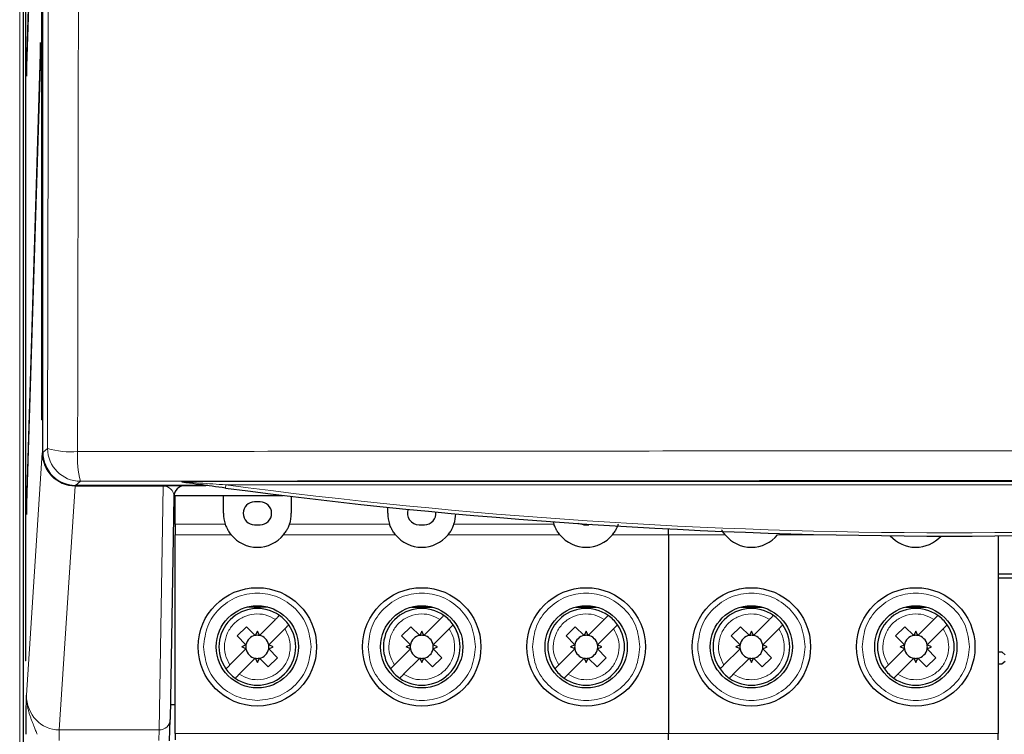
# Paper-space layout 'Blatt3' of a CAD drawing. Header units: millimetres. Extents: x 5 to 418, y 2 to 292.
# Tile 4 of 54: x 58 to 88, y 142 to 164. Entities that reach past the tile are written whole.
import ezdxf

# ---------------------------------------------------------------- set-up
doc = ezdxf.new("R2010")
doc.units = ezdxf.units.MM

psp = doc.layouts.new('Blatt3')

# ---------------------------------------------------------------- linework, layer by layer
at = {"color": 7, "linetype": 'Continuous', "lineweight": 18}
for p, q in [((58.0256, 138.0177), (58.0256, 243.635)), ((58.2319, 143.2537), (58.7124, 150.6322)), ((58.7124, 150.6322), (58.7271, 150.6322)), ((58.7271, 150.6408), (58.8722, 150.7651)), ((59.872, 149.7652), (59.7269, 149.641)), ((62.9703, 149.7591), (109.6369, 149.7591)), ((59.7092, 149.6204), (59.2259, 142.1994)), ((62.3938, 149.6204), (59.7154, 149.6204)), ((59.7592, 149.641), (59.7592, 149.6322)), ((62.2643, 142.1994), (62.3938, 149.6204)), ((62.3938, 149.6204), (62.3938, 149.6322)), ((64.2936, 149.6591), (64.2804, 149.56)), ((108.3136, 149.6591), (64.2936, 149.6591)), ((62.7536, 148.4638), (64.2737, 148.4638)), ((66.2335, 148.4638), (69.2737, 148.4638)), ((71.2335, 148.4638), (74.2737, 148.4638)), ((64.4554, 148.1355), (62.7536, 148.1355)), ((69.4554, 148.1355), (66.0518, 148.1355)), ((74.4554, 148.1355), (71.0518, 148.1355)), ((77.7536, 148.1355), (76.0518, 148.1355)), ((79.4804, 148.1355), (77.7536, 148.1355)), ((82.7944, 148.1355), (81.0768, 148.1355)), ((59.2259, 142.1994), (62.2643, 142.1994)), ((59.2259, 142.1994), (59.2259, 141.8779)), ((62.2643, 142.1994), (62.2531, 141.8779)), ((62.7536, 142.0924), (77.7536, 142.0924)), ((77.7536, 142.0924), (87.7786, 142.0924))]:
    psp.add_line(p, q, dxfattribs=at)
at = {"color": 7, "linetype": 'Continuous', "lineweight": 25}
for p, q in [((58.1429, 138.1379), (58.1429, 243.4599)), ((58.2042, 237.6322), (58.2042, 144.2989)), ((58.2121, 144.2989), (58.2121, 237.6322)), ((58.7271, 150.6408), (58.7271, 237.6296)), ((58.6867, 236.9655), (58.6867, 151.6322)), ((58.6946, 151.6322), (58.6946, 236.9655)), ((58.6632, 176.4451), (58.2317, 162.4655)), ((58.2356, 162.0903), (58.6671, 176.0699)), ((58.6632, 163.1118), (58.2317, 149.1322)), ((58.6671, 162.7365), (58.6632, 163.1118)), ((58.2356, 148.7569), (58.6671, 162.7365)), ((58.2317, 162.4655), (58.2356, 162.0903)), ((58.2467, 162.4503), (58.2317, 162.4655)), ((58.6946, 151.6322), (58.6867, 151.6322)), ((62.9703, 149.75), (62.9703, 149.7591)), ((59.7592, 149.6322), (59.7154, 149.6322)), ((59.7154, 149.6204), (59.7154, 149.6322)), ((59.7269, 149.641), (63.6835, 149.641)), ((62.7218, 149.6322), (59.7592, 149.6322)), ((63.7474, 149.6322), (62.7218, 149.6322)), ((58.2317, 149.1322), (58.2356, 148.7569)), ((58.2467, 149.1169), (58.2317, 149.1322)), ((62.7161, 149.3047), (62.5976, 142.5151)), ((62.7536, 149.335), (64.2203, 149.335)), ((62.7536, 148.4638), (62.7536, 149.335)), ((64.2203, 148.7917), (64.2203, 149.335)), ((64.2203, 149.335), (66.0395, 149.335)), ((65.3369, 149.1417), (65.1703, 149.1417)), ((66.2869, 149.3049), (66.2869, 148.7917)), ((69.2203, 148.7917), (69.2203, 148.9764)), ((62.7536, 148.4638), (62.7536, 148.1355)), ((65.1703, 148.4417), (65.3369, 148.4417)), ((70.1703, 148.4417), (70.3369, 148.4417)), ((75.1703, 148.4417), (75.3369, 148.4417)), ((75.428, 148.4538), (75.3369, 148.4417)), ((77.7536, 148.1355), (77.7536, 148.318)), ((62.7536, 142.0924), (62.7536, 148.1355)), ((77.7536, 148.1355), (77.7536, 142.0924)), ((87.7786, 148.1051), (87.7786, 142.0924)), ((94.8369, 146.935), (87.7786, 146.935)), ((94.8369, 146.8184), (87.7786, 146.8184)), ((65.5688, 145.938), (64.9384, 145.938)), ((69.9384, 145.938), (70.5688, 145.938)), ((74.9384, 145.938), (75.5688, 145.938)), ((79.9634, 145.938), (80.5938, 145.938)), ((84.9634, 145.938), (85.5938, 145.938)), ((65.3162, 145.0738), (65.805, 145.5626)), ((70.3162, 145.0738), (70.805, 145.5626)), ((75.3162, 145.0738), (75.805, 145.5626)), ((80.3412, 145.0738), (80.83, 145.5626)), ((85.3412, 145.0738), (85.83, 145.5626)), ((64.6408, 145.0583), (64.9236, 145.3412)), ((64.9236, 145.3412), (65.191, 145.0738)), ((66.0879, 145.2798), (65.5991, 144.791)), ((69.6408, 145.0583), (69.9236, 145.3412)), ((69.9236, 145.3412), (70.191, 145.0738)), ((71.0879, 145.2798), (70.5991, 144.791)), ((74.6408, 145.0583), (74.9236, 145.3412)), ((74.9236, 145.3412), (75.191, 145.0738)), ((76.0879, 145.2798), (75.5991, 144.791)), ((79.6658, 145.0583), (79.9486, 145.3412)), ((79.9486, 145.3412), (80.216, 145.0738)), ((81.1129, 145.2798), (80.6241, 144.791)), ((84.6658, 145.0583), (84.9486, 145.3412)), ((84.9486, 145.3412), (85.216, 145.0738)), ((86.1129, 145.2798), (85.6241, 144.791)), ((64.9082, 144.791), (64.6408, 145.0583)), ((65.2536, 145.2049), (65.191, 145.0738)), ((65.3162, 145.0738), (65.2536, 145.2049)), ((69.9082, 144.791), (69.6408, 145.0583)), ((70.2536, 145.2049), (70.191, 145.0738)), ((70.3162, 145.0738), (70.2536, 145.2049)), ((74.9082, 144.791), (74.6408, 145.0583)), ((75.2536, 145.2049), (75.191, 145.0738)), ((75.3162, 145.0738), (75.2536, 145.2049)), ((79.9332, 144.791), (79.6658, 145.0583)), ((80.2786, 145.2049), (80.216, 145.0738)), ((80.3412, 145.0738), (80.2786, 145.2049)), ((84.9332, 144.791), (84.6658, 145.0583)), ((85.2786, 145.2049), (85.216, 145.0738)), ((85.3412, 145.0738), (85.2786, 145.2049)), ((64.9082, 144.6658), (64.4194, 144.177)), ((64.9082, 144.791), (64.777, 144.7284)), ((64.9082, 144.6658), (64.777, 144.7284)), ((65.7302, 144.7284), (65.5991, 144.791)), ((65.5991, 144.6658), (65.7302, 144.7284)), ((65.5991, 144.6658), (65.8664, 144.3984)), ((69.9082, 144.6658), (69.4194, 144.177)), ((69.9082, 144.791), (69.777, 144.7284)), ((69.9082, 144.6658), (69.777, 144.7284)), ((70.7302, 144.7284), (70.5991, 144.791)), ((70.5991, 144.6658), (70.7302, 144.7284)), ((70.5991, 144.6658), (70.8664, 144.3984)), ((74.9082, 144.6658), (74.4194, 144.177)), ((74.9082, 144.791), (74.777, 144.7284)), ((74.9082, 144.6658), (74.777, 144.7284)), ((75.7302, 144.7284), (75.5991, 144.791)), ((75.5991, 144.6658), (75.7302, 144.7284)), ((75.5991, 144.6658), (75.8664, 144.3984)), ((79.9332, 144.6658), (79.4444, 144.177)), ((79.9332, 144.791), (79.802, 144.7284)), ((79.9332, 144.6658), (79.802, 144.7284)), ((80.7552, 144.7284), (80.6241, 144.791)), ((80.6241, 144.6658), (80.7552, 144.7284)), ((80.6241, 144.6658), (80.8914, 144.3984)), ((84.9332, 144.6658), (84.4444, 144.177)), ((84.9332, 144.791), (84.802, 144.7284)), ((84.9332, 144.6658), (84.802, 144.7284)), ((85.7552, 144.7284), (85.6241, 144.791)), ((85.6241, 144.6658), (85.7552, 144.7284)), ((85.6241, 144.6658), (85.8914, 144.3984)), ((65.191, 144.3829), (64.7022, 143.8941)), ((65.191, 144.3829), (65.2536, 144.2518)), ((65.2536, 144.2518), (65.3162, 144.3829)), ((65.5836, 144.1155), (65.3162, 144.3829)), ((65.8664, 144.3984), (65.5836, 144.1155)), ((70.191, 144.3829), (69.7022, 143.8941)), ((70.191, 144.3829), (70.2536, 144.2518)), ((70.2536, 144.2518), (70.3162, 144.3829)), ((70.5836, 144.1155), (70.3162, 144.3829)), ((70.8664, 144.3984), (70.5836, 144.1155)), ((75.191, 144.3829), (74.7022, 143.8941)), ((75.191, 144.3829), (75.2536, 144.2518)), ((75.2536, 144.2518), (75.3162, 144.3829)), ((75.5836, 144.1155), (75.3162, 144.3829)), ((75.8664, 144.3984), (75.5836, 144.1155)), ((80.216, 144.3829), (79.7272, 143.8941)), ((80.216, 144.3829), (80.2786, 144.2518)), ((80.2786, 144.2518), (80.3412, 144.3829)), ((80.6086, 144.1155), (80.3412, 144.3829)), ((80.8914, 144.3984), (80.6086, 144.1155)), ((85.216, 144.3829), (84.7272, 143.8941)), ((85.216, 144.3829), (85.2786, 144.2518)), ((85.2786, 144.2518), (85.3412, 144.3829)), ((85.6086, 144.1155), (85.3412, 144.3829)), ((85.8914, 144.3984), (85.6086, 144.1155)), ((87.9101, 144.5635), (87.7786, 144.5635)), ((87.9101, 144.5635), (87.9993, 144.4885)), ((58.2121, 144.2989), (58.2042, 144.2989)), ((87.7786, 144.2065), (87.9101, 144.2065)), ((87.9993, 144.2815), (87.9101, 144.2065)), ((62.7536, 142.9684), (62.6055, 142.9684)), ((62.5863, 141.872), (62.5976, 142.5151)), ((62.7536, 142.0924), (62.7536, 141.8955)), ((77.7536, 141.8955), (77.7536, 142.0924)), ((87.7786, 141.8955), (87.7786, 142.0924))]:
    psp.add_line(p, q, dxfattribs=at)
at = {"color": 7, "linetype": 'Continuous', "lineweight": 25, "flags": 128}
psp.add_lwpolyline([(75.1703, 148.4417), (75.0363, 148.4683), (75.0076, 148.4818)], dxfattribs=at)
at = {"color": 7, "linetype": 'Continuous', "lineweight": 25}
for centre, radius in [((65.2536, 144.7284), 1.8), ((70.2536, 144.7284), 1.8), ((75.2536, 144.7284), 1.8), ((80.2786, 144.7284), 1.8), ((85.2786, 144.7284), 1.8), ((65.2536, 144.7284), 1.25), ((70.2536, 144.7284), 1.25), ((75.2536, 144.7284), 1.25), ((80.2786, 144.7284), 1.25), ((85.2786, 144.7284), 1.25)]:
    psp.add_circle(centre, radius, dxfattribs=at)
at = {"color": 7, "linetype": 'Continuous', "lineweight": 18}
for centre, radius, start, end in [((59.5858, 153.1586), 2.4976, 253.39906, 274.61777), ((59.8724, 150.7655), 1.0002, 180.02228, 269.97454), ((62.5118, 150.4698), 2.7322, 175.81713, 194.94369), ((86.3036, 314.7652), 166.5667, 262.406757, 277.593243), ((62.2704, 142.5267), 0.3273, 268.92484, 357.96937)]:
    psp.add_arc(centre, radius, start, end, dxfattribs=at)
at = {"color": 7, "linetype": 'Continuous', "lineweight": 25}
for centre, radius, start, end in [((59.7469, 149.6214), 0.0377, 163.35477, 181.53419), ((63.0494, 149.2989), 0.3333, 90, 179), ((86.3036, 314.7652), 166.6667, 262.406757, 277.593243), ((65.1703, 148.7917), 0.35, 90, 270), ((65.3369, 148.7917), 0.35, 270, 90), ((70.1703, 148.7917), 0.35, 159.63878, 270), ((70.3369, 148.7917), 0.35, 270, 6.61508), ((65.2536, 148.7917), 1.0333, 180, 198.50322), ((65.2536, 148.7917), 1.0333, 341.49678, 360), ((70.2536, 148.7917), 1.0333, 180, 198.50322), ((70.2536, 148.7917), 1.0333, 341.49678, 359.15365), ((75.2536, 148.7917), 1.0333, 194.39605, 198.50322), ((65.2536, 148.7917), 1.0333, 219.42278, 320.57722), ((70.2536, 148.7917), 1.0333, 219.42278, 320.57722), ((75.2536, 148.7917), 1.0333, 219.42278, 320.57722), ((80.2786, 148.7917), 1.0333, 219.42278, 320.57722), ((85.2786, 148.7917), 1.0333, 221.40567, 317.88665), ((65.2536, 144.7284), 1.1667, 54.87089, 215.12911), ((70.2536, 144.7284), 1.1667, 54.87089, 215.12911), ((75.2536, 144.7284), 1.1667, 54.87089, 215.12911), ((80.2786, 144.7284), 1.1667, 54.87089, 215.12911), ((85.2786, 144.7284), 1.1667, 54.87089, 215.12911), ((65.2536, 144.7284), 1.1667, 35.12911, 54.87089), ((70.2536, 144.7284), 1.1667, 35.12911, 54.87089), ((75.2536, 144.7284), 1.1667, 35.12911, 54.87089), ((80.2786, 144.7284), 1.1667, 35.12911, 54.87089), ((85.2786, 144.7284), 1.1667, 35.12911, 54.87089), ((65.2536, 144.7284), 1.1667, 234.87089, 35.12911), ((70.2536, 144.7284), 1.1667, 234.87089, 35.12911), ((75.2536, 144.7284), 1.1667, 234.87089, 35.12911), ((80.2786, 144.7284), 1.1667, 234.87089, 35.12911), ((85.2786, 144.7284), 1.1667, 234.87089, 35.12911), ((65.2536, 144.7284), 0.3511, 100.27225, 169.72766), ((65.2536, 144.7284), 0.3511, 79.72775, 100.27225), ((65.2536, 144.7284), 0.3511, 10.27225, 79.72775), ((70.2536, 144.7284), 0.3511, 100.27225, 169.72766), ((70.2536, 144.7284), 0.3511, 79.72775, 100.27225), ((70.2536, 144.7284), 0.3511, 10.27225, 79.72775), ((75.2536, 144.7284), 0.3511, 100.27225, 169.72766), ((75.2536, 144.7284), 0.3511, 79.72775, 100.27225), ((75.2536, 144.7284), 0.3511, 10.27225, 79.72775), ((80.2786, 144.7284), 0.3511, 100.27225, 169.72766), ((80.2786, 144.7284), 0.3511, 79.72775, 100.27225), ((80.2786, 144.7284), 0.3511, 10.27225, 79.72775), ((85.2786, 144.7284), 0.3511, 100.27225, 169.72766), ((85.2786, 144.7284), 0.3511, 79.72775, 100.27225), ((85.2786, 144.7284), 0.3511, 10.27225, 79.72775), ((65.2536, 144.7284), 0.3511, 169.72766, 190.27223), ((65.2536, 144.7284), 0.3511, 190.27223, 259.72766), ((65.2536, 144.7284), 0.3511, 280.27225, 349.72775), ((65.2536, 144.7284), 0.3511, 349.72775, 10.27225), ((70.2536, 144.7284), 0.3511, 169.72766, 190.27223), ((70.2536, 144.7284), 0.3511, 190.27223, 259.72766), ((70.2536, 144.7284), 0.3511, 280.27225, 349.72775), ((70.2536, 144.7284), 0.3511, 349.72775, 10.27225), ((75.2536, 144.7284), 0.3511, 169.72766, 190.27223), ((75.2536, 144.7284), 0.3511, 190.27223, 259.72766), ((75.2536, 144.7284), 0.3511, 280.27225, 349.72775), ((75.2536, 144.7284), 0.3511, 349.72775, 10.27225), ((80.2786, 144.7284), 0.3511, 169.72766, 190.27223), ((80.2786, 144.7284), 0.3511, 190.27223, 259.72766), ((80.2786, 144.7284), 0.3511, 280.27225, 349.72775), ((80.2786, 144.7284), 0.3511, 349.72775, 10.27225), ((85.2786, 144.7284), 0.3511, 169.72766, 190.27223), ((85.2786, 144.7284), 0.3511, 190.27223, 259.72766), ((85.2786, 144.7284), 0.3511, 280.27225, 349.72775), ((85.2786, 144.7284), 0.3511, 349.72775, 10.27225), ((65.2536, 144.7284), 0.3511, 259.72766, 280.27225), ((70.2536, 144.7284), 0.3511, 259.72766, 280.27225), ((75.2536, 144.7284), 0.3511, 259.72766, 280.27225), ((80.2786, 144.7284), 0.3511, 259.72766, 280.27225), ((85.2786, 144.7284), 0.3511, 259.72766, 280.27225), ((65.2536, 144.7284), 1.1667, 215.12911, 234.87089), ((70.2536, 144.7284), 1.1667, 215.12911, 234.87089), ((75.2536, 144.7284), 1.1667, 215.12911, 234.87089), ((80.2786, 144.7284), 1.1667, 215.12911, 234.87089), ((85.2786, 144.7284), 1.1667, 215.12911, 234.87089)]:
    psp.add_arc(centre, radius, start, end, dxfattribs=at)
at = {"color": 7, "linetype": 'Continuous', "lineweight": 18}
for centre, major_axis, ratio, start_param, end_param in [((59.7123, 150.6322), (-0.6909, 0.725), 0.9968079, 0.8110477, 2.3771387), ((59.7123, 150.6322), (-0.0685, 1.0096), 0.9880502, 1.5038081, 3.0698991), ((59.8023, 150.9537), (0.991, 0.9569), 0.9369688, 3.9072318, 3.9119371), ((62.3826, 149.2989), (0.3118, 0.1245), 0.9505783, 5.9034926, 7.4574549), ((59.2322, 143.2602), (0.069, 1.0589), 0.9423953, 1.6382213, 3.2043123)]:
    psp.add_ellipse(centre, major_axis=major_axis, ratio=ratio, start_param=start_param, end_param=end_param, dxfattribs=at)
at = {"color": 7, "linetype": 'Continuous', "lineweight": 25}
for centre, major_axis, ratio, start_param, end_param in [((59.7273, 150.6412), (0.7599, 0.6506), 0.99964, 2.4337288, 4.0041694), ((59.7592, 150.6322), (1.0001, 0), 0.9998941, 4.4285988, 4.712389), ((59.8023, 150.6322), (0.7555, 0.7212), 0.9168689, 3.9021193, 3.9068246)]:
    psp.add_ellipse(centre, major_axis=major_axis, ratio=ratio, start_param=start_param, end_param=end_param, dxfattribs=at)
at = {"color": 7, "linetype": 'Continuous', "lineweight": 18}
for points, knots in [([(58.8722, 150.7651), (58.8766, 153.081), (58.8856, 157.7132), (58.8974, 164.669), (58.908, 171.6301), (58.9175, 178.6751), (58.9258, 185.8032), (58.9328, 193.0144), (58.9386, 200.2293), (58.9413, 205.0415), (58.9427, 207.4476)], [0, 0, 0, 0, 0.1228665, 0.2457424, 0.3686469, 0.4915608, 0.6186443, 0.7457384, 0.872864, 1, 1, 1, 1]), ([(59.8581, 207.3686), (59.8581, 207.3686), (59.8556, 202.5599), (59.8488, 192.9445), (59.8318, 177.2609), (59.8109, 163.1673), (59.793, 153.8891), (59.7868, 150.6691)], [0, 0, 0, 0, 0.0000001, 0.2539862, 0.5079724, 0.8292412, 1, 1, 1, 1]), ([(59.7868, 150.6691), (61.9898, 150.6721), (66.3967, 150.6783), (73.023, 150.6843), (79.6596, 150.6881), (86.6644, 150.6894), (93.0229, 150.688), (98.7314, 150.6848), (103.4306, 150.6808), (108.1281, 150.6757), (111.2562, 150.6713), (112.8204, 150.6691)], [0, 0, 0, 0, 0.124856, 0.2497693, 0.3748552, 0.4999988, 0.6455286, 0.7340953, 0.8226824, 0.9113309, 1, 1, 1, 1]), ([(112.7353, 149.7652), (110.5394, 149.7683), (106.1466, 149.7744), (99.5416, 149.7804), (92.9263, 149.7842), (86.3087, 149.7854), (79.6942, 149.7842), (73.0839, 149.7805), (66.4738, 149.7744), (62.0729, 149.7683), (59.872, 149.7652)], [0, 0, 0, 0, 0.1248563, 0.2497699, 0.3748561, 0.5, 0.6248563, 0.7497699, 0.8748561, 1, 1, 1, 1]), ([(62.9703, 149.75), (63.0158, 149.7468), (63.323, 149.7251), (63.7657, 149.6945), (64.1615, 149.668), (64.2936, 149.6591)], [0, 0, 0, 0, 0.1038888, 0.7008766, 1, 1, 1, 1]), ([(58.2319, 143.2537), (58.2319, 143.2525), (58.2318, 143.2266), (58.2327, 143.1761), (58.2368, 143.1098), (58.2459, 143.0173), (58.262, 142.9157), (58.2889, 142.7984), (58.3172, 142.6979), (58.3501, 142.5979), (58.3928, 142.4813), (58.4325, 142.3816), (58.4669, 142.2957), (58.4886, 142.2411), (58.5108, 142.1839), (58.5326, 142.1259), (58.5465, 142.0866), (58.5535, 142.067)], [0, 0, 0, 0, 0.0030351, 0.0635329, 0.124135, 0.1659404, 0.2916428, 0.3762197, 0.4609908, 0.5471303, 0.6333795, 0.7631355, 0.80644, 0.8545673, 0.9027656, 0.9512912, 1, 1, 1, 1])]:
    psp.add_open_spline(points, degree=3, knots=knots, dxfattribs=at)
at = {"color": 7, "linetype": 'Continuous', "lineweight": 25}
for points, knots in [([(62.9703, 149.74), (62.9703, 149.741), (62.9703, 149.7424), (62.9703, 149.7486), (62.9703, 149.75)], [0, 0, 0, 0, 0.7749955, 1, 1, 1, 1]), ([(64.2804, 149.56), (64.1483, 149.5777), (63.7516, 149.6309), (63.3092, 149.6921), (63.0111, 149.7342), (62.9703, 149.74)], [0, 0, 0, 0, 0.3011103, 0.9042462, 1, 1, 1, 1]), ([(64.2737, 148.4638), (64.2769, 148.4542), (64.2833, 148.4352), (64.3098, 148.368), (64.3556, 148.2762), (64.4085, 148.194), (64.4465, 148.1465), (64.4554, 148.1355)], [0, 0, 0, 0, 0.2110613, 0.422051, 0.6394266, 0.9162866, 1, 1, 1, 1]), ([(66.0518, 148.1355), (66.0804, 148.173), (66.1176, 148.2219), (66.1645, 148.3021), (66.199, 148.3712), (66.2246, 148.4372), (66.2307, 148.4554), (66.2335, 148.4638)], [0, 0, 0, 0, 0.2770165, 0.3606923, 0.5839198, 0.807662, 1, 1, 1, 1]), ([(69.4554, 148.1355), (69.4268, 148.173), (69.3897, 148.2219), (69.3427, 148.3021), (69.3083, 148.3712), (69.2826, 148.4372), (69.2765, 148.4554), (69.2737, 148.4638)], [0, 0, 0, 0, 0.2770165, 0.3606923, 0.5839198, 0.807662, 1, 1, 1, 1]), ([(71.0518, 148.1355), (71.0804, 148.173), (71.1176, 148.2219), (71.1645, 148.3021), (71.199, 148.3712), (71.2246, 148.4372), (71.2307, 148.4554), (71.2335, 148.4638)], [0, 0, 0, 0, 0.2770165, 0.3606923, 0.5839198, 0.807662, 1, 1, 1, 1]), ([(74.4554, 148.1355), (74.4268, 148.173), (74.3897, 148.2219), (74.3427, 148.3021), (74.3083, 148.3712), (74.2826, 148.4372), (74.2765, 148.4554), (74.2737, 148.4638)], [0, 0, 0, 0, 0.2770165, 0.3606923, 0.5839198, 0.807662, 1, 1, 1, 1]), ([(76.0518, 148.1355), (76.0804, 148.173), (76.1176, 148.2219), (76.1645, 148.3021), (76.199, 148.3712), (76.2246, 148.4372), (76.2307, 148.4554), (76.2335, 148.4638)], [0, 0, 0, 0, 0.27701654, 0.36069226, 0.58391979, 0.80766198, 1, 1, 1, 1]), ([(79.4804, 148.1355), (79.4523, 148.1727), (79.4158, 148.2212), (79.3832, 148.2749), (79.3766, 148.2881), (79.3753, 148.2907)], [0, 0, 0, 0, 0.7261258, 0.9454596, 1, 1, 1, 1]), ([(65.9249, 145.6825), (65.9236, 145.6812), (65.9211, 145.6786), (65.9009, 145.6585), (65.8712, 145.6288), (65.8374, 145.595), (65.8145, 145.5721), (65.805, 145.5626)], [0, 0, 0, 0, 0.2103245, 0.4206057, 0.6321455, 0.8467139, 1, 1, 1, 1]), ([(70.9249, 145.6825), (70.9236, 145.6812), (70.9211, 145.6786), (70.9009, 145.6585), (70.8712, 145.6288), (70.8374, 145.595), (70.8145, 145.5721), (70.805, 145.5626)], [0, 0, 0, 0, 0.2103245, 0.42060571, 0.63214554, 0.84671386, 1, 1, 1, 1]), ([(75.9249, 145.6825), (75.9236, 145.6812), (75.9211, 145.6786), (75.9009, 145.6585), (75.8712, 145.6288), (75.8374, 145.595), (75.8145, 145.5721), (75.805, 145.5626)], [0, 0, 0, 0, 0.2103245, 0.4206057, 0.6321455, 0.8467139, 1, 1, 1, 1]), ([(80.9499, 145.6825), (80.9486, 145.6812), (80.9461, 145.6786), (80.9259, 145.6585), (80.8962, 145.6288), (80.8624, 145.595), (80.8395, 145.5721), (80.83, 145.5626)], [0, 0, 0, 0, 0.2103245, 0.4206057, 0.6321455, 0.8467139, 1, 1, 1, 1]), ([(85.9499, 145.6825), (85.9486, 145.6812), (85.9461, 145.6786), (85.9259, 145.6585), (85.8962, 145.6288), (85.8624, 145.595), (85.8395, 145.5721), (85.83, 145.5626)], [0, 0, 0, 0, 0.2103245, 0.4206057, 0.6321455, 0.8467139, 1, 1, 1, 1]), ([(66.0879, 145.2798), (66.1015, 145.2934), (66.1289, 145.3208), (66.1653, 145.3572), (66.1923, 145.3842), (66.206, 145.3979), (66.2073, 145.3992), (66.2078, 145.3997)], [0, 0, 0, 0, 0.2196972, 0.4394893, 0.6567452, 0.8703493, 1, 1, 1, 1]), ([(71.0879, 145.2798), (71.1015, 145.2934), (71.1289, 145.3208), (71.1653, 145.3572), (71.1923, 145.3842), (71.206, 145.3979), (71.2073, 145.3992), (71.2078, 145.3997)], [0, 0, 0, 0, 0.2196972, 0.4394893, 0.6567452, 0.8703493, 1, 1, 1, 1]), ([(76.0879, 145.2798), (76.1015, 145.2934), (76.1289, 145.3208), (76.1653, 145.3572), (76.1923, 145.3842), (76.206, 145.3979), (76.2073, 145.3992), (76.2078, 145.3997)], [0, 0, 0, 0, 0.21969716, 0.43948929, 0.65674523, 0.87034931, 1, 1, 1, 1]), ([(81.1129, 145.2798), (81.1265, 145.2934), (81.1539, 145.3208), (81.1903, 145.3572), (81.2173, 145.3842), (81.231, 145.3979), (81.2323, 145.3992), (81.2328, 145.3997)], [0, 0, 0, 0, 0.2196972, 0.4394893, 0.6567452, 0.8703493, 1, 1, 1, 1]), ([(86.1129, 145.2798), (86.1265, 145.2934), (86.1539, 145.3208), (86.1903, 145.3572), (86.2173, 145.3842), (86.231, 145.3979), (86.2323, 145.3992), (86.2328, 145.3997)], [0, 0, 0, 0, 0.21969716, 0.43948929, 0.65674523, 0.87034931, 1, 1, 1, 1]), ([(64.2994, 144.057), (64.3007, 144.0583), (64.3033, 144.0609), (64.3235, 144.0811), (64.3536, 144.1112), (64.3876, 144.1452), (64.4103, 144.1679), (64.4194, 144.177)], [0, 0, 0, 0, 0.210335, 0.4206268, 0.6341353, 0.8534859, 1, 1, 1, 1]), ([(69.2994, 144.057), (69.3007, 144.0583), (69.3033, 144.0609), (69.3235, 144.0811), (69.3536, 144.1112), (69.3876, 144.1452), (69.4103, 144.1679), (69.4194, 144.177)], [0, 0, 0, 0, 0.210335, 0.4206268, 0.6341353, 0.8534859, 1, 1, 1, 1]), ([(74.2994, 144.057), (74.3007, 144.0583), (74.3033, 144.0609), (74.3235, 144.0811), (74.3536, 144.1112), (74.3876, 144.1452), (74.4103, 144.1679), (74.4194, 144.177)], [0, 0, 0, 0, 0.210335, 0.4206268, 0.6341353, 0.8534859, 1, 1, 1, 1]), ([(79.3244, 144.057), (79.3257, 144.0583), (79.3283, 144.0609), (79.3485, 144.0811), (79.3786, 144.1112), (79.4126, 144.1452), (79.4353, 144.1679), (79.4444, 144.177)], [0, 0, 0, 0, 0.210335, 0.4206268, 0.6341353, 0.8534859, 1, 1, 1, 1]), ([(84.3244, 144.057), (84.3257, 144.0583), (84.3283, 144.0609), (84.3485, 144.0811), (84.3786, 144.1112), (84.4126, 144.1452), (84.4353, 144.1679), (84.4444, 144.177)], [0, 0, 0, 0, 0.21033503, 0.42062678, 0.63413527, 0.85348594, 1, 1, 1, 1]), ([(64.5823, 143.7742), (64.5836, 143.7755), (64.5862, 143.7781), (64.6063, 143.7982), (64.636, 143.8279), (64.6642, 143.8562), (64.6867, 143.8786), (64.6962, 143.8881), (64.7022, 143.8941)], [0, 0, 0, 0, 0.2102733, 0.4205032, 0.6319915, 0.8465075, 0.9031202, 1, 1, 1, 1]), ([(69.5823, 143.7742), (69.5836, 143.7755), (69.5862, 143.7781), (69.6063, 143.7982), (69.636, 143.8279), (69.6642, 143.8562), (69.6867, 143.8786), (69.6962, 143.8881), (69.7022, 143.8941)], [0, 0, 0, 0, 0.21027325, 0.42050323, 0.63199151, 0.84650754, 0.9031202, 1, 1, 1, 1]), ([(74.5823, 143.7742), (74.5836, 143.7755), (74.5862, 143.7781), (74.6063, 143.7982), (74.636, 143.8279), (74.6642, 143.8562), (74.6867, 143.8786), (74.6962, 143.8881), (74.7022, 143.8941)], [0, 0, 0, 0, 0.2102733, 0.4205032, 0.6319915, 0.8465075, 0.9031202, 1, 1, 1, 1]), ([(79.6073, 143.7742), (79.6086, 143.7755), (79.6112, 143.7781), (79.6313, 143.7982), (79.661, 143.8279), (79.6892, 143.8562), (79.7117, 143.8786), (79.7212, 143.8881), (79.7272, 143.8941)], [0, 0, 0, 0, 0.2102733, 0.4205032, 0.6319915, 0.8465075, 0.9031202, 1, 1, 1, 1]), ([(84.6073, 143.7742), (84.6086, 143.7755), (84.6112, 143.7781), (84.6313, 143.7982), (84.661, 143.8279), (84.6892, 143.8562), (84.7117, 143.8786), (84.7212, 143.8881), (84.7272, 143.8941)], [0, 0, 0, 0, 0.2102733, 0.4205032, 0.6319915, 0.8465075, 0.9031202, 1, 1, 1, 1]), ([(58.2202, 142.067), (58.2205, 142.18), (58.221, 142.4576), (58.225, 142.8202), (58.2291, 143.0821), (58.2313, 143.2176), (58.2319, 143.253), (58.2319, 143.2537)], [0, 0, 0, 0, 0.24406583, 0.59928235, 0.8954389, 0.99769343, 1, 1, 1, 1])]:
    psp.add_open_spline(points, degree=3, knots=knots, dxfattribs=at)
at = {"color": 7, "linetype": 'Continuous', "lineweight": 18}
for points in [[(63.6203, 144.7284), (63.6448, 144.9421), (63.6939, 145.3697), (64.0716, 145.9134), (64.6115, 146.2766), (65.2536, 146.4042), (65.8957, 146.2766), (66.4356, 145.9134), (66.8133, 145.3697), (66.8624, 144.9421), (66.8869, 144.7284)], [(68.6203, 144.7284), (68.6448, 144.9421), (68.6939, 145.3697), (69.0716, 145.9134), (69.6115, 146.2766), (70.2536, 146.4042), (70.8957, 146.2766), (71.4356, 145.9134), (71.8133, 145.3697), (71.8624, 144.9421), (71.8869, 144.7284)], [(73.6203, 144.7284), (73.6448, 144.9421), (73.6939, 145.3697), (74.0716, 145.9134), (74.6115, 146.2766), (75.2536, 146.4042), (75.8957, 146.2766), (76.4356, 145.9134), (76.8133, 145.3697), (76.8624, 144.9421), (76.8869, 144.7284)], [(78.6453, 144.7284), (78.6698, 144.9421), (78.7189, 145.3697), (79.0966, 145.9134), (79.6365, 146.2766), (80.2786, 146.4042), (80.9207, 146.2766), (81.4606, 145.9134), (81.8383, 145.3697), (81.8874, 144.9421), (81.9119, 144.7284)], [(83.6453, 144.7284), (83.6698, 144.9421), (83.7189, 145.3697), (84.0966, 145.9134), (84.6365, 146.2766), (85.2786, 146.4042), (85.9207, 146.2766), (86.4606, 145.9134), (86.8383, 145.3697), (86.8874, 144.9421), (86.9119, 144.7284)], [(64.4194, 144.177), (64.366, 144.2784), (64.2591, 144.4814), (64.2402, 144.8316), (64.332, 145.1653), (64.5326, 145.4494), (64.8167, 145.6499), (65.1503, 145.7417), (65.5006, 145.7229), (65.7035, 145.616), (65.805, 145.5626)], [(69.4194, 144.177), (69.366, 144.2784), (69.2591, 144.4814), (69.2402, 144.8316), (69.332, 145.1653), (69.5326, 145.4494), (69.8167, 145.6499), (70.1503, 145.7417), (70.5006, 145.7229), (70.7035, 145.616), (70.805, 145.5626)], [(74.4194, 144.177), (74.366, 144.2784), (74.2591, 144.4814), (74.2402, 144.8316), (74.332, 145.1653), (74.5326, 145.4494), (74.8167, 145.6499), (75.1503, 145.7417), (75.5006, 145.7229), (75.7035, 145.616), (75.805, 145.5626)], [(79.4444, 144.177), (79.391, 144.2784), (79.2841, 144.4814), (79.2652, 144.8316), (79.357, 145.1653), (79.5576, 145.4494), (79.8417, 145.6499), (80.1753, 145.7417), (80.5256, 145.7229), (80.7285, 145.616), (80.83, 145.5626)], [(84.4444, 144.177), (84.391, 144.2784), (84.2841, 144.4814), (84.2652, 144.8316), (84.357, 145.1653), (84.5576, 145.4494), (84.8417, 145.6499), (85.1753, 145.7417), (85.5256, 145.7229), (85.7285, 145.616), (85.83, 145.5626)], [(66.0879, 145.2798), (66.1413, 145.1783), (66.2481, 144.9753), (66.267, 144.6251), (66.1752, 144.2914), (65.9746, 144.0073), (65.6906, 143.8068), (65.3569, 143.715), (65.0066, 143.7339), (64.8037, 143.8407), (64.7022, 143.8941)], [(71.0879, 145.2798), (71.1413, 145.1783), (71.2481, 144.9753), (71.267, 144.6251), (71.1752, 144.2914), (70.9746, 144.0073), (70.6906, 143.8068), (70.3569, 143.715), (70.0066, 143.7339), (69.8037, 143.8407), (69.7022, 143.8941)], [(76.0879, 145.2798), (76.1413, 145.1783), (76.2481, 144.9753), (76.267, 144.6251), (76.1752, 144.2914), (75.9746, 144.0073), (75.6906, 143.8068), (75.3569, 143.715), (75.0066, 143.7339), (74.8037, 143.8407), (74.7022, 143.8941)], [(81.1129, 145.2798), (81.1663, 145.1783), (81.2731, 144.9753), (81.292, 144.6251), (81.2002, 144.2914), (80.9996, 144.0073), (80.7156, 143.8068), (80.3819, 143.715), (80.0316, 143.7339), (79.8287, 143.8407), (79.7272, 143.8941)], [(86.1129, 145.2798), (86.1663, 145.1783), (86.2731, 144.9753), (86.292, 144.6251), (86.2002, 144.2914), (85.9996, 144.0073), (85.7156, 143.8068), (85.3819, 143.715), (85.0316, 143.7339), (84.8287, 143.8407), (84.7272, 143.8941)], [(65.2536, 143.095), (65.0396, 143.1196), (64.6115, 143.1687), (64.0716, 143.5464), (63.6939, 144.0863), (63.6448, 144.5143), (63.6203, 144.7284)], [(66.8869, 144.7284), (66.8624, 144.5143), (66.8133, 144.0863), (66.4356, 143.5464), (65.8957, 143.1687), (65.4676, 143.1196), (65.2536, 143.095)], [(71.8869, 144.7284), (71.8624, 144.5146), (71.8133, 144.087), (71.4356, 143.5434), (70.8957, 143.1801), (70.2536, 143.0525), (69.6115, 143.1801), (69.0716, 143.5434), (68.6939, 144.087), (68.6448, 144.5146), (68.6203, 144.7284)], [(76.8869, 144.7284), (76.8624, 144.5146), (76.8133, 144.087), (76.4356, 143.5434), (75.8957, 143.1801), (75.2536, 143.0525), (74.6115, 143.1801), (74.0716, 143.5434), (73.6939, 144.087), (73.6448, 144.5146), (73.6203, 144.7284)], [(81.9119, 144.7284), (81.8874, 144.5146), (81.8383, 144.087), (81.4606, 143.5434), (80.9207, 143.1801), (80.2786, 143.0525), (79.6365, 143.1801), (79.0966, 143.5434), (78.7189, 144.087), (78.6698, 144.5146), (78.6453, 144.7284)], [(86.9119, 144.7284), (86.8874, 144.5146), (86.8383, 144.087), (86.4606, 143.5434), (85.9207, 143.1801), (85.2786, 143.0525), (84.6365, 143.1801), (84.0966, 143.5434), (83.7189, 144.087), (83.6698, 144.5146), (83.6453, 144.7284)]]:
    psp.add_open_spline(points, degree=3, dxfattribs=at)

doc.saveas('drawing.dxf')
